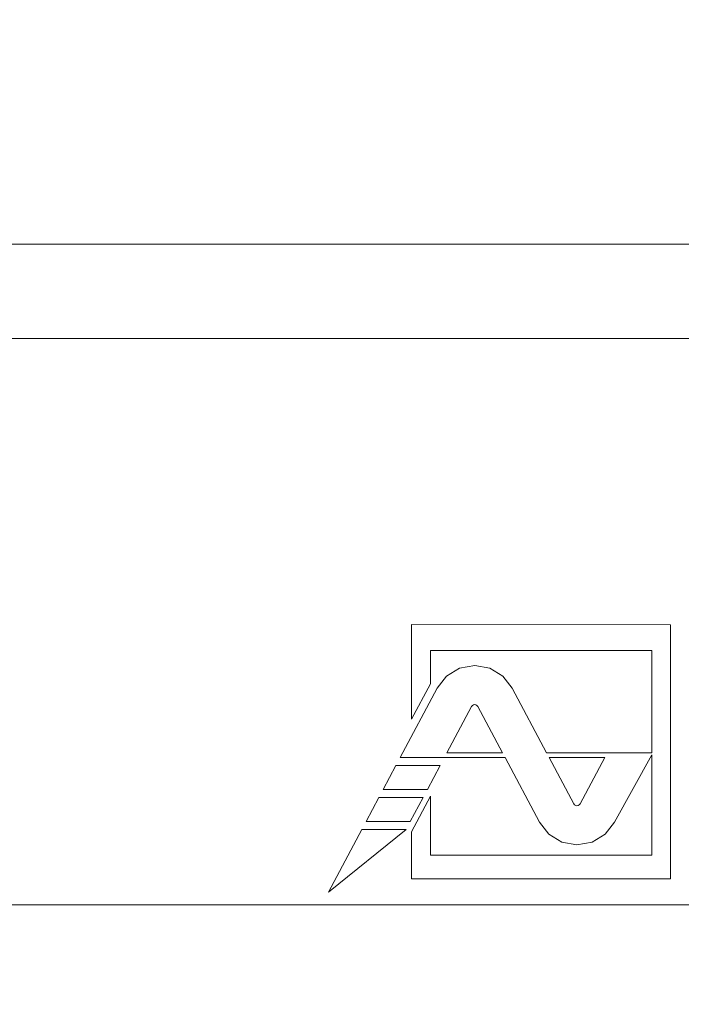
# Model space of a CAD drawing. Header units: millimetres. Extents: x 27 to 1405, y 76 to 1009.
# Tile 14 of 34: x 1274 to 1288, y 488 to 508. Entities that reach past the tile are written whole.
import ezdxf

# ---------------------------------------------------------------- set-up
doc = ezdxf.new("R2010")
doc.units = ezdxf.units.MM
doc.header["$LTSCALE"] = 5
doc.layers.add('AA', color=7, linetype='Continuous')
doc.styles.add('SLDTEXTSTYLE1', font='TXT', dxfattribs={"width": 0.75})
doc.dimstyles.new('SLDDIMSTYLE0', dxfattribs={"dimtxt": 17.5, "dimasz": 16.51, "dimexe": 0, "dimexo": 0.0625, "dimgap": 4.375, "dimtad": 1, "dimrnd": 1e-09, "dimzin": 12, "dimdsep": 46, "dimtxsty": 'SLDTEXTSTYLE1', "dimsah": 1, "dimcen": 0.09, "dimadec": 0, "dimazin": 3, "dimtfac": 1, "dimtofl": 0, "dimtmove": 0, "dimatfit": 3, "dimfxl": 1, "dimfrac": 2, "dimtolj": 1, "dimtzin": 12, "dimarcsym": 0})

# ---------------------------------------------------------------- blocks, each defined once
blk = doc.blocks.new('*D12')
at = {"layer": 'AA', "color": 7}
for p, q in [((1170.152, 626.714), (1170.152, 341.714)), ((1405.152, 392.643), (1405.152, 341.714)), ((1405.152, 346.714), (1170.152, 346.714))]:
    blk.add_line(p, q, dxfattribs=at)
for points in [[(1170.152, 346.714), (1186.662, 344.174), (1186.662, 349.254)], [(1405.152, 346.714), (1388.642, 349.254), (1388.642, 344.174)]]:
    blk.add_solid(points, dxfattribs=at)
at = {"layer": 'AA', "color": 7, "insert": (1270.668, 369.272, 18.916), "char_height": 17.5, "attachment_point": 1, "style": 'SLDTEXTSTYLE1'}
blk.add_mtext('235', dxfattribs=at)

msp = doc.modelspace()

# ---------------------------------------------------------------- linework, layer by layer
at = {"color": 7, "linetype": 'Continuous', "lineweight": 15}
for p, q in [((1248.102, 503.714), (1302.102, 503.714)), ((1302.102, 501.714), (1248.102, 501.714)), ((1281.804, 493.652), (1281.804, 495.653)), ((1281.804, 495.653), (1287.283, 495.646)), ((1287.283, 495.646), (1287.283, 490.27)), ((1286.891, 495.105), (1282.202, 495.105)), ((1282.202, 495.105), (1282.202, 494.4)), ((1286.891, 492.938), (1286.891, 495.105)), ((1282.545, 494.562), (1282.822, 494.729)), ((1282.822, 494.729), (1283.14, 494.786)), ((1283.14, 494.786), (1283.458, 494.729)), ((1283.458, 494.729), (1283.736, 494.562)), ((1282.344, 494.308), (1282.545, 494.562)), ((1283.736, 494.562), (1283.936, 494.308)), ((1281.563, 492.837), (1282.344, 494.308)), ((1282.202, 494.4), (1281.804, 493.652)), ((1283.936, 494.308), (1284.664, 492.938)), ((1282.552, 492.938), (1283.073, 493.92)), ((1283.073, 493.92), (1283.091, 493.941)), ((1283.091, 493.941), (1283.113, 493.955)), ((1283.113, 493.955), (1283.14, 493.96)), ((1283.14, 493.96), (1283.166, 493.955)), ((1283.166, 493.955), (1283.189, 493.941)), ((1283.189, 493.941), (1283.206, 493.92)), ((1283.206, 493.92), (1283.728, 492.938)), ((1283.728, 492.938), (1282.552, 492.938)), ((1284.664, 492.938), (1286.891, 492.938)), ((1286.891, 492.894), (1286.101, 491.467)), ((1286.891, 490.771), (1286.891, 492.894)), ((1281.202, 492.158), (1281.473, 492.668)), ((1281.473, 492.668), (1282.409, 492.668)), ((1283.782, 492.837), (1281.563, 492.837)), ((1282.409, 492.668), (1282.138, 492.158)), ((1284.51, 491.467), (1283.782, 492.837)), ((1285.239, 491.855), (1284.717, 492.837)), ((1284.717, 492.837), (1285.893, 492.837)), ((1285.893, 492.837), (1285.372, 491.855)), ((1282.138, 492.158), (1281.202, 492.158)), ((1281.801, 491.264), (1282.202, 492.019)), ((1282.202, 492.019), (1282.202, 490.771)), ((1280.841, 491.479), (1281.112, 491.989)), ((1281.112, 491.989), (1282.048, 491.989)), ((1282.048, 491.989), (1281.777, 491.479)), ((1285.256, 491.834), (1285.239, 491.855)), ((1285.279, 491.821), (1285.256, 491.834)), ((1285.305, 491.815), (1285.279, 491.821)), ((1285.332, 491.821), (1285.305, 491.815)), ((1285.355, 491.834), (1285.332, 491.821)), ((1285.372, 491.855), (1285.355, 491.834)), ((1281.777, 491.479), (1280.841, 491.479)), ((1284.71, 491.213), (1284.51, 491.467)), ((1286.101, 491.467), (1285.9, 491.213)), ((1280.046, 489.982), (1280.75, 491.31)), ((1281.686, 491.31), (1280.046, 489.982)), ((1280.75, 491.31), (1281.686, 491.31)), ((1281.801, 490.27), (1281.801, 491.264)), ((1284.988, 491.046), (1284.71, 491.213)), ((1285.9, 491.213), (1285.624, 491.046)), ((1285.305, 490.989), (1284.988, 491.046)), ((1285.624, 491.046), (1285.305, 490.989)), ((1282.202, 490.771), (1286.891, 490.771)), ((1287.283, 490.27), (1281.801, 490.27)), ((1248.102, 489.714), (1302.102, 489.714))]:
    msp.add_line(p, q, dxfattribs=at)
msp.add_circle((1170.152, 631.714), 136.25, dxfattribs=at)
for radius, start, end in [(133.75, 228.668, 180), (125.25, 228.61875, 0), (128, 284.24648, 327.8651)]:
    msp.add_arc((1170.152, 631.714), radius, start, end, dxfattribs=at)
at = {"color": 8, "linetype": 'Continuous', "lineweight": 15}
msp.add_arc((1170.152, 631.714), 128.554, 270, 332.92707, dxfattribs=at)
msp.add_open_spline([(1170.152, 493.072), (1173.478, 493.141), (1180.215, 493.282), (1190.389, 494.436), (1200.684, 496.335), (1211.017, 499.086), (1220.726, 502.494), (1229.746, 506.418), (1238.045, 510.712), (1246.105, 515.6), (1253.867, 521.063), (1261.275, 527.079), (1268.265, 533.602), (1274.786, 540.591), (1280.807, 547.997), (1286.251, 555.769), (1290.603, 562.814), (1292.897, 567.37), (1293.78, 569.124)], degree=3, knots=[0, 0, 0, 0, 0.065306, 0.132267, 0.200785, 0.270744, 0.342016, 0.402648, 0.463774, 0.525361, 0.587606, 0.650035, 0.71261, 0.775188, 0.837616, 0.899858, 0.961448, 1, 1, 1, 1], dxfattribs=at)

# ---------------------------------------------------------------- dimensions: what is measured, and where the dimension line sits
at = {"layer": 'AA', "color": 7}
dim = msp.add_linear_dim(base=(1170.152, 346.714), p1=(1405.152, 397.643), p2=(1170.152, 631.714), dimstyle='SLDDIMSTYLE0', dxfattribs=at)
dim.commit()
dim.dimension.update_dxf_attribs({"geometry": '*D12', "text_midpoint": (1297.173, 346.714), "dimtype": 160})

doc.saveas('drawing.dxf')
